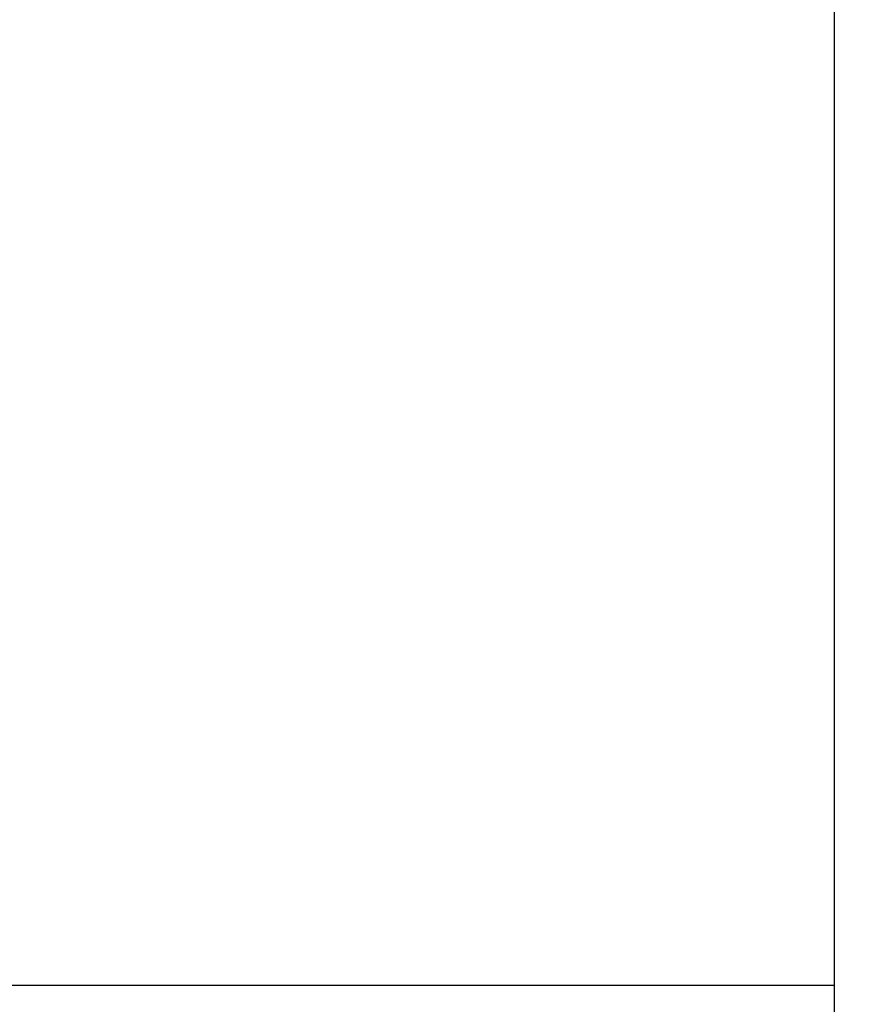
# Model space of a CAD drawing. Header units: millimetres. Extents: x -35 to 321, y -57 to 75.
# Tile 77 of 95: x 209 to 220, y -16 to -3. Entities that reach past the tile are written whole.
import ezdxf

# ---------------------------------------------------------------- set-up
doc = ezdxf.new("R2010")
doc.units = ezdxf.units.MM
doc.layers.add('DIM', color=4, linetype='Continuous')
doc.layers.add('OUT', color=3, linetype='Continuous')
doc.styles.add('DIM-7', font='SIMPLEX.shx', dxfattribs={"width": 0.7, "bigfont": 'chineset.shx'})
doc.dimstyles.new('CNS', dxfattribs={"dimtxt": 3.5, "dimasz": 2.5, "dimexe": 1, "dimexo": 1.5, "dimgap": 0.09, "dimtad": 0, "dimdsep": 46, "dimtxsty": 'DIM-7', "dimcen": 0.09, "dimclrd": 1, "dimclre": 1, "dimclrt": 4, "dimadec": 0, "dimazin": 0, "dimtfac": 1, "dimtix": 1, "dimtmove": 2, "dimatfit": 3, "dimfxl": 1, "dimtvp": 0.971429, "dimtolj": 1, "dimarcsym": 0})

# ---------------------------------------------------------------- blocks, each defined once
blk = doc.blocks.new('*D33')
at = {"layer": 'DEFPOINTS', "color": 0}
for p in [(201.309, -3), (219.309, -25), (219.309, -34.415)]:
    blk.add_point(p, dxfattribs=at)
at = {"layer": 'DIM', "color": 0, "lineweight": -2}
for p, q in [((201.309, -4.5), (201.309, -35.415)), ((219.309, -26.5), (219.309, -35.415)), ((203.809, -34.415), (216.809, -34.415))]:
    blk.add_line(p, q, dxfattribs=at)
at = {"layer": 'DIM', "color": 0}
for points in [[(203.809, -33.998), (203.809, -34.831), (201.309, -34.415)], [(216.809, -33.998), (216.809, -34.831), (219.309, -34.415)]]:
    blk.add_solid(points, dxfattribs=at)
at = {"layer": 'DIM', "color": 0, "insert": (210.309, -31.015), "char_height": 3.5, "attachment_point": 5, "style": 'DIM-7'}
blk.add_mtext('\\A1;18', dxfattribs=at)
blk = doc.blocks.new('*D34')
at = {"layer": 'DEFPOINTS', "color": 0}
for p in [(179.309, -14.9), (229.309, -25), (179.309, -44.415)]:
    blk.add_point(p, dxfattribs=at)
at = {"layer": 'DIM', "color": 0, "lineweight": -2}
for p, q in [((179.309, -16.4), (179.309, -45.415)), ((229.309, -26.5), (229.309, -45.415)), ((226.809, -44.415), (181.809, -44.415))]:
    blk.add_line(p, q, dxfattribs=at)
at = {"layer": 'DIM', "color": 0}
for points in [[(181.809, -43.998), (181.809, -44.831), (179.309, -44.415)], [(226.809, -43.998), (226.809, -44.831), (229.309, -44.415)]]:
    blk.add_solid(points, dxfattribs=at)
at = {"layer": 'DIM', "color": 0, "insert": (204.309, -41.015), "char_height": 3.5, "attachment_point": 5, "style": 'DIM-7'}
blk.add_mtext('\\A1;50', dxfattribs=at)

msp = doc.modelspace()

# ---------------------------------------------------------------- linework, layer by layer
at = {"layer": 'OUT', "color": 7}
for p, q in [((219.309, -25), (219.309, 25)), ((202.175, -15.5), (219.309, -15.5))]:
    msp.add_line(p, q, dxfattribs=at)

# ---------------------------------------------------------------- dimensions: what is measured, and where the dimension line sits
at = {"layer": 'DIM', "color": 7}
for base, p1, p2, picture, middle in [((219.309, -34.415), (201.309, -3), (219.309, -25), '*D33', (210.309, -31.015)), ((179.309, -44.415), (229.309, -25), (179.309, -14.9), '*D34', (204.309, -41.015))]:
    dim = msp.add_linear_dim(base=base, p1=p1, p2=p2, dimstyle='CNS', override={"dimclrd": 0, "dimclre": 0, "dimclrt": 0}, dxfattribs=at)
    dim.commit()
    dim.dimension.update_dxf_attribs({"geometry": picture, "text_midpoint": middle})

doc.saveas('drawing.dxf')
